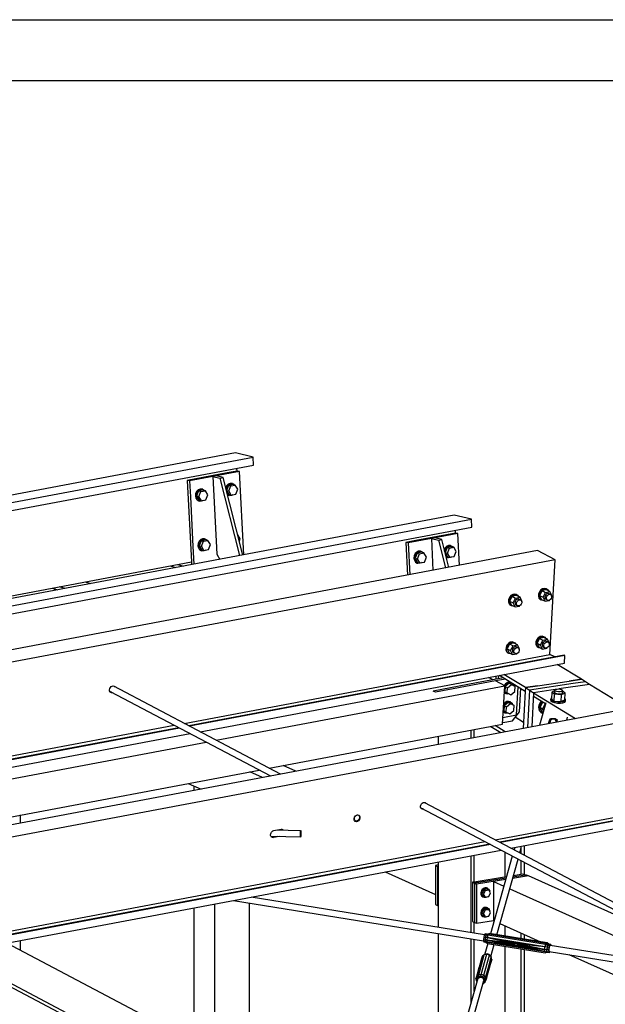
# Paper-space layout 'A0 Advance Steel' of a CAD drawing. Header units: millimetres. Extents: x -21 to 1320, y -7 to 928.
# Tile 70 of 134: x 976 to 995, y 186 to 219. Entities that reach past the tile are written whole.
import ezdxf

# ---------------------------------------------------------------- set-up
doc = ezdxf.new("R2010")
doc.units = ezdxf.units.MM
doc.layers.get('0').update_dxf_attribs({"linetype": 'CONTINUOUS'})
for name, color, linetype in [('AS_Belki', 145, 'CONTINUOUS'), ('AS_Blachy', 30, 'CONTINUOUS'), ('AS_Czesci specjalne', 31, 'CONTINUOUS'), ('AS_Sruby', 9, 'CONTINUOUS')]:
    doc.layers.add(name, color=color, linetype=linetype)

psp = doc.layouts.new('A0 Advance Steel')

# ---------------------------------------------------------------- linework, layer by layer
at = {"color": 3, "ltscale": 0.25}
for points in [[(615.595, 29.995), (615.595, 218.595), (1093.195, 218.595), (1093.195, 29.995), (615.595, 29.995)], [(617.595, 31.995), (617.595, 216.595), (1091.195, 216.595), (1091.195, 31.995), (617.595, 31.995)]]:
    psp.add_lwpolyline(points, dxfattribs=at)
at = {"layer": 'AS_Belki', "linetype": 'Continuous', "ltscale": 0.25}
for p, q in [((983.085, 204.375), (955.269, 199.134)), ((955.269, 198.892), (983.658, 204.241)), ((983.658, 204.241), (983.085, 204.375)), ((983.671, 203.979), (983.658, 204.241)), ((955.269, 198.629), (983.671, 203.979)), ((983.134, 203.783), (983.129, 203.877)), ((990.257, 202.334), (955.269, 195.742)), ((990.83, 202.2), (990.257, 202.334)), ((955.269, 195.5), (990.83, 202.2)), ((990.843, 201.939), (990.83, 202.2)), ((955.269, 195.237), (990.843, 201.939)), ((990.306, 201.749), (990.301, 201.837)), ((992.995, 201.17), (955.269, 194.063)), ((993.568, 200.868), (992.995, 201.17)), ((993.568, 200.868), (955.269, 193.653)), ((971.784, 198.943), (981.635, 200.799)), ((980.939, 200.668), (981.128, 200.614)), ((981.183, 200.714), (981.372, 200.66)), ((993.402, 197.764), (993.568, 200.868)), ((978.144, 200.142), (978.333, 200.088)), ((977.058, 199.937), (977.247, 199.883)), ((977.491, 199.929), (977.302, 199.983)), ((981.397, 195.502), (993.402, 197.764)), ((993.557, 197.682), (993.402, 197.764)), ((993.872, 197.741), (981.552, 195.42)), ((993.892, 197.731), (981.571, 195.41)), ((981.918, 195.227), (993.878, 197.48)), ((994.433, 196.95), (993.643, 197.436)), ((993.892, 197.731), (993.872, 197.741)), ((993.878, 197.48), (993.892, 197.731)), ((990.991, 196.831), (989.57, 196.563)), ((991.61, 196.893), (989.647, 196.523)), ((991.533, 196.933), (991.386, 197.011)), ((991.916, 196.732), (991.61, 196.893)), ((991.747, 197.079), (992.59, 196.561)), ((992.596, 196.674), (991.893, 197.106)), ((994.032, 196.89), (994.433, 196.95)), ((1000.123, 196.77), (955.269, 188.32)), ((1000.696, 196.468), (955.269, 187.91)), ((978.963, 196.551), (984.227, 193.775)), ((979.015, 196.524), (978.998, 196.521)), ((984.554, 193.837), (979.091, 196.718)), ((982.447, 194.948), (991.916, 196.732)), ((989.647, 196.523), (989.57, 196.563)), ((991.849, 195.477), (991.916, 196.732)), ((992.596, 196.674), (992.59, 196.561)), ((992.596, 196.674), (992.998, 196.735)), ((992.866, 196.507), (992.86, 196.394)), ((993.568, 196.613), (992.866, 196.507)), ((992.866, 196.507), (994.238, 195.661)), ((994.703, 196.783), (993.688, 196.631)), ((995.988, 195.991), (994.703, 196.783)), ((992.86, 196.394), (993.256, 196.15)), ((992.535, 195.535), (992.261, 195.704)), ((993.404, 195.552), (993.389, 195.501)), ((965.081, 192.428), (981.07, 195.44)), ((981.225, 195.359), (965.607, 192.416)), ((981.244, 195.349), (965.672, 192.415)), ((984.182, 194.033), (991.849, 195.477)), ((990.815, 195.016), (990.815, 195.283)), ((990.918, 195.036), (990.918, 195.302)), ((991.459, 195.404), (991.791, 195.2)), ((991.936, 195.228), (991.604, 195.431)), ((967.888, 192.584), (981.591, 195.166)), ((968.649, 192.348), (982.12, 194.886)), ((989.731, 195.078), (989.731, 194.812)), ((974.54, 192.216), (983.855, 193.971)), ((983.965, 193.726), (983.547, 193.913)), ((985.058, 193.932), (984.641, 194.119)), ((981.532, 193.534), (981.95, 193.346)), ((981.716, 193.451), (981.716, 193.302)), ((991.601, 191.681), (1000.531, 193.364)), ((1001.001, 193.341), (991.756, 191.599)), ((1001.02, 193.331), (991.775, 191.589)), ((992.122, 191.406), (1001.007, 193.08)), ((989.168, 192.73), (1001.69, 186.126)), ((1002.017, 186.187), (989.296, 192.897)), ((976.029, 192.231), (976.029, 192.497)), ((986.986, 192.32), (987.002, 192.311)), ((987.133, 192.476), (987.114, 192.486)), ((984.338, 191.982), (984.578, 192.027)), ((985.22, 191.977), (984.409, 191.996)), ((955.269, 184.836), (991.274, 191.62)), ((984.251, 191.798), (985.219, 191.776)), ((984.45, 191.793), (984.306, 191.766)), ((984.306, 191.766), (984.326, 191.756)), ((984.515, 191.792), (984.326, 191.756)), ((991.429, 191.538), (955.269, 184.726)), ((991.448, 191.528), (955.269, 184.712)), ((955.575, 184.521), (991.795, 191.345)), ((992.244, 191.429), (992.223, 191.353)), ((992.412, 191.254), (992.473, 191.473)), ((992.457, 191.23), (992.457, 191.416)), ((992.561, 191.175), (992.561, 191.489)), ((990.815, 188.635), (990.815, 191.16)), ((990.918, 190.296), (990.918, 191.18)), ((992.166, 191.149), (991.448, 188.598)), ((991.656, 188.565), (992.354, 191.05)), ((991.936, 190.457), (991.936, 191.27)), ((992.457, 190.54), (992.457, 190.995)), ((989.731, 190.956), (989.731, 188.81)), ((992.561, 190.528), (992.561, 190.941)), ((987.998, 190.63), (989.641, 189.891)), ((991.948, 190.376), (991.548, 190.313)), ((992.696, 190.494), (992.175, 190.412)), ((997.514, 188.328), (992.696, 190.494)), ((991.548, 190.313), (991.887, 190.16)), ((991.548, 190.313), (991.548, 189.028)), ((992.08, 190.074), (997.778, 187.511)), ((983.017, 189.691), (991.221, 188.367)), ((991.254, 188.564), (983.596, 189.8)), ((981.716, 189.446), (981.716, 185.05)), ((982.393, 189.574), (982.393, 184.693)), ((983.542, 184.087), (983.542, 189.607)), ((990.918, 188.619), (990.918, 188.977)), ((991.548, 189.028), (991.567, 189.02)), ((991.759, 188.933), (993.095, 188.333)), ((991.936, 188.52), (991.936, 188.854)), ((989.731, 188.608), (989.731, 183.873)), ((990.815, 186.347), (990.815, 188.433)), ((990.918, 186.714), (990.918, 188.416)), ((992.457, 188.435), (992.457, 188.619)), ((992.561, 188.419), (992.561, 188.573)), ((985.47, 183.07), (975.576, 188.289)), ((976.029, 188.05), (976.029, 188.375)), ((991.359, 188.28), (991.255, 187.911)), ((991.456, 187.855), (991.566, 188.246)), ((991.936, 184.288), (991.936, 188.187)), ((992.457, 184.386), (992.457, 188.102)), ((992.561, 184.406), (992.561, 188.086)), ((999.628, 187.213), (993.407, 188.217)), ((973.668, 187.93), (983.563, 182.711)), ((973.831, 187.96), (983.725, 182.741)), ((993.376, 188.019), (1000.181, 186.921)), ((994.024, 187.915), (999.092, 185.636)), ((991.035, 187.128), (990.141, 183.95)), ((990.37, 183.993), (991.235, 187.068))]:
    psp.add_line(p, q, dxfattribs=at)
at = {"layer": 'AS_Belki', "linetype": 'Continuous', "ltscale": 0.25, "extrusion": (0.573065, -0.302263, 0.761731)}
for centre, radius in [((630.664, -596.674, 507.504), 0.12), ((630.671, -596.67, 507.5), 0.107)]:
    psp.add_circle(centre, radius, dxfattribs=at)
at = {"layer": 'AS_Belki', "linetype": 'Continuous', "ltscale": 0.25, "extrusion": (0.997846, -0.022324, 0.061693)}
psp.add_circle((213.864, -60.501, 978.813), 0.107, dxfattribs=at)
at = {"layer": 'AS_Belki', "linetype": 'Continuous', "ltscale": 0.25, "extrusion": (-0.573065, 0.302263, -0.761731)}
for centre, start, end in [((-630.664, -589.765, -501.627), 325.3406, 198.3), ((-630.664, -589.748, -501.613), 325.3406, 2.6224), ((-630.664, -589.748, -501.613), 196.5307, 198.3), ((-632.045, -597.998, -508.629), 325.3404, 198.3002), ((-632.045, -597.981, -508.615), 325.3404, 2.6225), ((-632.045, -597.981, -508.615), 196.5308, 198.3002), ((-630.664, -596.658, -507.49), 318.0702, 2.6225), ((-630.664, -596.658, -507.49), 196.5308, 198.3001), ((-628.931, -595.013, -506.091), 328.8074, 148.8074), ((-629.083, -595.159, -506.215), 148.8074, 203.7329), ((-629.083, -595.142, -506.201), 196.5308, 209.7557), ((-628.931, -594.997, -506.077), 328.8074, 2.6225)]:
    psp.add_arc(centre, 0.12, start, end, dxfattribs=at)
at = {"layer": 'AS_Belki', "linetype": 'Continuous', "ltscale": 0.25, "extrusion": (-0.092839, -0.330133, 0.939358)}
psp.add_arc((903.475, 429.475, -156.792), 0.107, 16.4079, 191.9111, dxfattribs=at)
at = {"layer": 'AS_Blachy', "linetype": 'Continuous', "ltscale": 0.25}
for p, q in [((982.807, 203.721), (981.498, 203.475)), ((982.338, 203.601), (981.574, 203.457)), ((982.447, 203.623), (982.338, 203.602)), ((982.338, 203.602), (982.468, 201.057)), ((982.338, 203.602), (982.567, 203.548)), ((982.676, 203.569), (982.447, 203.623)), ((983.21, 203.765), (982.45, 203.622)), ((983.134, 203.783), (982.807, 203.721)), ((983.21, 203.765), (983.134, 203.783)), ((983.35, 201.033), (983.21, 203.765)), ((981.498, 203.475), (981.635, 200.799)), ((981.574, 203.457), (981.498, 203.475)), ((981.574, 203.457), (981.601, 202.935)), ((982.567, 203.548), (982.676, 203.569)), ((982.567, 203.548), (983.213, 201.007)), ((983.322, 201.027), (982.676, 203.569)), ((981.601, 202.935), (981.685, 201.303)), ((990.306, 201.749), (988.997, 201.502)), ((990.382, 201.731), (989.51, 201.566)), ((990.382, 201.731), (990.306, 201.749)), ((990.436, 200.688), (990.382, 201.731)), ((988.997, 201.502), (988.67, 201.441)), ((988.67, 201.441), (988.725, 200.366)), ((988.746, 201.423), (988.67, 201.441)), ((989.51, 201.566), (988.746, 201.423)), ((988.746, 201.423), (988.8, 200.38)), ((989.619, 201.587), (989.51, 201.566)), ((989.51, 201.566), (989.563, 200.524)), ((989.51, 201.566), (989.739, 201.513)), ((989.848, 201.533), (989.619, 201.587)), ((989.739, 201.513), (989.848, 201.533)), ((989.739, 201.513), (989.971, 200.601)), ((990.08, 200.621), (989.848, 201.533)), ((981.685, 201.303), (981.714, 200.725)), ((982.468, 201.057), (982.564, 200.885)), ((981.635, 200.799), (981.64, 200.711)), ((991.879, 196.998), (990.991, 196.831)), ((991.947, 196.956), (991.61, 196.893)), ((991.629, 197.057), (991.624, 196.95)), ((991.709, 197.072), (991.703, 196.965)), ((994.166, 196.806), (992.731, 196.591)), ((992.998, 196.735), (994.032, 196.89)), ((994.433, 196.95), (994.032, 196.89)), ((994.568, 196.867), (994.166, 196.806)), ((994.568, 196.867), (994.433, 196.95)), ((994.703, 196.783), (994.568, 196.867)), ((992.306, 195.782), (992.356, 196.705)), ((992.401, 195.88), (992.442, 196.652)), ((992.59, 196.561), (992.525, 195.339)), ((992.596, 196.674), (992.59, 196.561)), ((992.998, 196.735), (992.596, 196.674)), ((992.596, 196.674), (992.731, 196.591)), ((992.731, 196.591), (992.666, 195.365)), ((992.731, 196.591), (992.866, 196.507)), ((992.866, 196.507), (992.806, 195.392)), ((993.265, 196.179), (993.057, 195.439)), ((992.169, 195.588), (992.401, 195.88)), ((991.851, 195.528), (992.169, 195.588)), ((991.86, 195.698), (992.306, 195.782)), ((993.357, 195.495), (993.396, 195.633)), ((993.396, 195.633), (993.389, 195.501)), ((993.393, 195.514), (993.396, 195.633)), ((993.634, 195.614), (993.615, 195.544)), ((993.634, 195.614), (993.63, 195.599)), ((993.951, 195.607), (993.979, 195.705)), ((989.731, 190.855), (989.641, 190.841)), ((989.641, 190.841), (989.709, 190.81)), ((989.641, 190.841), (989.641, 189.557)), ((989.731, 190.814), (989.709, 190.81)), ((989.709, 190.81), (989.731, 190.8)), ((989.709, 190.81), (989.709, 189.526)), ((991.973, 190.463), (990.918, 190.296)), ((991.96, 190.42), (990.929, 190.257)), ((991.948, 190.376), (990.996, 190.226)), ((992.696, 190.494), (992.175, 190.412)), ((992.583, 190.518), (992.187, 190.456)), ((992.583, 190.518), (992.187, 190.456)), ((992.515, 190.549), (992.2, 190.499)), ((992.583, 190.518), (992.515, 190.549)), ((992.628, 190.525), (992.583, 190.518)), ((992.696, 190.494), (992.628, 190.525)), ((990.918, 190.296), (990.861, 190.287)), ((990.861, 190.287), (990.929, 190.257)), ((990.861, 190.287), (990.861, 189.003)), ((990.929, 190.257), (990.996, 190.226)), ((990.929, 190.257), (990.929, 188.972)), ((990.996, 190.226), (990.996, 188.941)), ((989.641, 189.557), (989.709, 189.526)), ((989.709, 189.526), (989.731, 189.516)), ((990.861, 189.003), (990.929, 188.972)), ((990.929, 188.972), (990.996, 188.941)), ((990.996, 188.941), (991.548, 189.028))]:
    psp.add_line(p, q, dxfattribs=at)
at = {"layer": 'AS_Blachy', "linetype": 'Continuous', "ltscale": 0.25, "extrusion": (-0.050137, -0.940686, -0.335555)}
psp.add_arc((981.695, -83.293, -233.832), 0.12, 184.3154, 4.3027, dxfattribs=at)
at = {"layer": 'AS_Czesci specjalne', "linetype": 'Continuous', "ltscale": 0.25}
for p, q in [((991.227, 188.49), (991.218, 188.422)), ((991.218, 188.422), (991.221, 188.364)), ((991.281, 188.411), (991.218, 188.422)), ((991.245, 188.55), (991.227, 188.49)), ((991.29, 188.48), (991.227, 188.49)), ((991.268, 188.587), (991.245, 188.55)), ((991.309, 188.54), (991.245, 188.55)), ((991.288, 188.591), (991.268, 188.587)), ((991.268, 188.587), (991.331, 188.577)), ((991.281, 188.411), (991.29, 188.48)), ((991.284, 188.354), (991.281, 188.411)), ((991.334, 188.391), (991.281, 188.411)), ((991.345, 188.582), (991.288, 188.591)), ((991.29, 188.48), (991.309, 188.54)), ((991.345, 188.476), (991.29, 188.48)), ((991.309, 188.54), (991.331, 188.577)), ((991.368, 188.552), (991.309, 188.54)), ((991.396, 188.598), (991.331, 188.577)), ((991.345, 188.476), (991.334, 188.391)), ((991.334, 188.391), (991.337, 188.32)), ((991.334, 188.391), (992.243, 188.21)), ((991.334, 188.391), (992.232, 188.227)), ((992.229, 188.247), (991.334, 188.391)), ((992.234, 188.266), (991.334, 188.391)), ((992.247, 188.281), (991.334, 188.391)), ((991.368, 188.552), (991.345, 188.476)), ((991.345, 188.476), (992.247, 188.281)), ((992.265, 188.29), (991.345, 188.476)), ((992.285, 188.291), (991.345, 188.476)), ((993.237, 188.171), (991.345, 188.476)), ((991.396, 188.598), (991.368, 188.552)), ((993.259, 188.247), (991.368, 188.552)), ((991.421, 188.603), (991.396, 188.598)), ((991.396, 188.598), (993.287, 188.293)), ((993.313, 188.297), (991.421, 188.603)), ((991.221, 188.364), (991.234, 188.333)), ((991.284, 188.354), (991.221, 188.364)), ((991.234, 188.333), (991.297, 188.323)), ((991.297, 188.323), (991.284, 188.354)), ((991.337, 188.32), (991.284, 188.354)), ((991.297, 188.323), (991.353, 188.281)), ((991.337, 188.32), (991.353, 188.281)), ((991.337, 188.32), (993.228, 188.014)), ((992.28, 188.191), (991.337, 188.32)), ((992.26, 188.198), (991.337, 188.32)), ((992.243, 188.21), (991.337, 188.32)), ((991.353, 188.281), (993.245, 187.975)), ((992.234, 188.266), (992.229, 188.247)), ((992.246, 188.263), (992.229, 188.247)), ((992.229, 188.247), (992.232, 188.227)), ((992.246, 188.263), (992.232, 188.227)), ((992.232, 188.227), (992.25, 188.243)), ((992.232, 188.227), (992.243, 188.21)), ((992.252, 188.282), (992.234, 188.266)), ((992.247, 188.281), (992.234, 188.266)), ((992.234, 188.266), (992.246, 188.263)), ((992.25, 188.243), (992.243, 188.21)), ((992.243, 188.21), (992.261, 188.227)), ((992.243, 188.21), (992.26, 188.198)), ((992.246, 188.263), (992.252, 188.282)), ((992.25, 188.243), (992.246, 188.263)), ((992.247, 188.281), (992.265, 188.29)), ((992.247, 188.281), (992.252, 188.282)), ((992.261, 188.227), (992.25, 188.243)), ((992.252, 188.282), (992.254, 188.284)), ((992.315, 188.273), (992.252, 188.283)), ((992.31, 188.277), (992.256, 188.286)), ((992.261, 188.227), (992.26, 188.198)), ((992.278, 188.215), (992.26, 188.198)), ((992.26, 188.198), (992.298, 188.209)), ((992.26, 188.198), (992.28, 188.191)), ((992.327, 188.217), (992.261, 188.228)), ((992.278, 188.215), (992.261, 188.227)), ((992.305, 188.283), (992.263, 188.289)), ((992.265, 188.29), (992.285, 188.291)), ((992.298, 188.209), (992.278, 188.215)), ((992.298, 188.209), (992.28, 188.191)), ((992.28, 188.191), (993.228, 188.014)), ((992.28, 188.191), (992.299, 188.191)), ((992.285, 188.291), (992.304, 188.284)), ((993.237, 188.171), (992.285, 188.291)), ((992.298, 188.209), (992.299, 188.191)), ((992.317, 188.209), (992.298, 188.209)), ((992.299, 188.191), (992.317, 188.209)), ((992.299, 188.191), (992.315, 188.199)), ((993.228, 188.014), (992.299, 188.191)), ((992.304, 188.284), (992.318, 188.27)), ((993.237, 188.171), (992.304, 188.284)), ((992.325, 188.212), (992.315, 188.199)), ((992.317, 188.209), (992.315, 188.199)), ((993.228, 188.014), (992.315, 188.199)), ((992.315, 188.199), (993.225, 188.086)), ((992.325, 188.212), (992.317, 188.209)), ((992.318, 188.27), (992.327, 188.251)), ((993.225, 188.086), (992.318, 188.27)), ((993.237, 188.171), (992.318, 188.27)), ((992.33, 188.23), (992.325, 188.212)), ((993.225, 188.086), (992.325, 188.212)), ((992.327, 188.251), (992.33, 188.23)), ((993.225, 188.086), (992.327, 188.251)), ((993.225, 188.086), (992.33, 188.23)), ((993.225, 188.086), (993.237, 188.171)), ((993.228, 188.014), (993.225, 188.086)), ((993.299, 188.086), (993.225, 188.086)), ((993.259, 188.247), (993.237, 188.171)), ((993.308, 188.154), (993.237, 188.171)), ((993.287, 188.293), (993.259, 188.247)), ((993.326, 188.215), (993.259, 188.247)), ((993.313, 188.297), (993.287, 188.293)), ((993.287, 188.293), (993.348, 188.252)), ((993.308, 188.154), (993.299, 188.086)), ((993.301, 188.029), (993.299, 188.086)), ((993.362, 188.076), (993.299, 188.086)), ((993.326, 188.215), (993.308, 188.154)), ((993.371, 188.144), (993.308, 188.154)), ((993.369, 188.255), (993.313, 188.297)), ((993.348, 188.252), (993.326, 188.215)), ((993.389, 188.205), (993.326, 188.215)), ((993.369, 188.255), (993.348, 188.252)), ((993.348, 188.252), (993.411, 188.242)), ((993.371, 188.144), (993.362, 188.076)), ((993.362, 188.076), (993.364, 188.018)), ((993.368, 188.082), (993.376, 188.14)), ((993.37, 188.033), (993.368, 188.082)), ((993.432, 188.245), (993.369, 188.255)), ((993.389, 188.205), (993.371, 188.144)), ((993.376, 188.14), (993.392, 188.191)), ((993.411, 188.242), (993.389, 188.205)), ((993.392, 188.191), (993.41, 188.223)), ((993.41, 188.223), (993.428, 188.226)), ((993.432, 188.245), (993.411, 188.242)), ((993.428, 188.226), (993.433, 188.213)), ((993.445, 188.214), (993.432, 188.245)), ((993.445, 188.211), (993.445, 188.214)), ((990.998, 187.197), (991.184, 187.857)), ((991.062, 187.25), (991.247, 187.91)), ((991.184, 187.857), (991.074, 187.498)), ((991.157, 187.781), (991.074, 187.498)), ((991.184, 187.857), (991.076, 187.503)), ((991.184, 187.857), (991.076, 187.5)), ((991.146, 187.264), (991.331, 187.924)), ((991.184, 187.857), (991.157, 187.781)), ((991.247, 187.91), (991.184, 187.857)), ((991.227, 187.237), (991.413, 187.897)), ((991.331, 187.924), (991.247, 187.91)), ((991.275, 187.925), (991.258, 187.912)), ((991.275, 187.925), (991.272, 187.914)), ((991.342, 187.937), (991.275, 187.925)), ((991.471, 187.835), (991.285, 187.174)), ((991.413, 187.897), (991.331, 187.924)), ((991.338, 187.922), (991.342, 187.937)), ((991.407, 187.915), (991.342, 187.937)), ((991.39, 187.475), (991.471, 187.835)), ((991.393, 187.478), (991.471, 187.835)), ((991.393, 187.402), (991.489, 187.755)), ((991.397, 187.473), (991.471, 187.835)), ((991.489, 187.755), (991.397, 187.473)), ((991.398, 187.421), (991.489, 187.755)), ((991.489, 187.755), (991.4, 187.46)), ((991.401, 187.442), (991.489, 187.755)), ((991.403, 187.9), (991.407, 187.915)), ((991.454, 187.865), (991.407, 187.915)), ((991.471, 187.835), (991.413, 187.897)), ((991.451, 187.856), (991.454, 187.865)), ((991.457, 187.849), (991.454, 187.865)), ((991.489, 187.755), (991.471, 187.835)), ((993.301, 188.029), (993.228, 188.014)), ((993.228, 188.014), (993.245, 187.975)), ((993.315, 187.997), (993.245, 187.975)), ((993.245, 187.975), (993.27, 187.98)), ((993.27, 187.98), (993.321, 187.996)), ((993.315, 187.997), (993.301, 188.029)), ((993.364, 188.018), (993.301, 188.029)), ((993.315, 187.997), (993.378, 187.987)), ((993.364, 188.018), (993.378, 187.987)), ((993.382, 188.007), (993.37, 188.033)), ((993.378, 187.987), (993.398, 187.991)), ((993.379, 188.013), (993.399, 188.009)), ((993.399, 188.009), (993.382, 188.007)), ((993.398, 187.991), (993.412, 188.014)), ((993.403, 188.015), (993.399, 188.009)), ((991.067, 187.473), (990.972, 187.12)), ((990.998, 187.197), (991.076, 187.5)), ((991.072, 187.489), (990.998, 187.197)), ((991.067, 187.473), (990.998, 187.197)), ((991.072, 187.489), (991.067, 187.473)), ((991.074, 187.498), (991.071, 187.486)), ((991.076, 187.5), (991.072, 187.489)), ((991.076, 187.503), (991.074, 187.498)), ((991.075, 187.498), (991.074, 187.498)), ((991.074, 187.498), (991.075, 187.498)), ((991.074, 187.498), (991.075, 187.498)), ((991.076, 187.503), (991.076, 187.5)), ((991.39, 187.475), (991.285, 187.174)), ((991.285, 187.174), (991.389, 187.465)), ((991.285, 187.174), (991.39, 187.448)), ((991.39, 187.448), (991.303, 187.094)), ((991.303, 187.094), (991.391, 187.427)), ((991.389, 187.465), (991.39, 187.475)), ((991.39, 187.448), (991.389, 187.465)), ((991.4, 187.46), (991.389, 187.461)), ((991.389, 187.457), (991.4, 187.46)), ((991.39, 187.475), (991.393, 187.478)), ((991.397, 187.473), (991.39, 187.473)), ((991.39, 187.471), (991.397, 187.473)), ((991.391, 187.427), (991.39, 187.448)), ((991.39, 187.443), (991.401, 187.442)), ((991.391, 187.407), (991.391, 187.427)), ((991.398, 187.421), (991.391, 187.425)), ((991.391, 187.422), (991.398, 187.421)), ((991.397, 187.473), (991.393, 187.478)), ((991.393, 187.402), (991.398, 187.421)), ((991.4, 187.46), (991.397, 187.473)), ((991.398, 187.421), (991.401, 187.442)), ((991.401, 187.442), (991.4, 187.46)), ((990.972, 187.12), (990.998, 187.197)), ((990.972, 187.12), (990.99, 187.04)), ((990.972, 187.12), (990.999, 187.096)), ((991.013, 187.135), (990.992, 187.074)), ((990.999, 187.096), (990.992, 187.074)), ((991.062, 187.25), (990.998, 187.197)), ((990.998, 187.197), (991.02, 187.157)), ((990.999, 187.096), (991.02, 187.157)), ((991.012, 187.072), (991.03, 187.124)), ((991.064, 187.177), (991.013, 187.135)), ((991.02, 187.157), (991.013, 187.135)), ((991.02, 187.157), (991.071, 187.199)), ((991.03, 187.124), (991.074, 187.16)), ((991.146, 187.264), (991.062, 187.25)), ((991.071, 187.199), (991.062, 187.25)), ((991.064, 187.177), (991.071, 187.199)), ((991.132, 187.189), (991.064, 187.177)), ((991.138, 187.211), (991.071, 187.199)), ((991.074, 187.16), (991.131, 187.17)), ((991.131, 187.17), (991.186, 187.151)), ((991.132, 187.189), (991.138, 187.211)), ((991.197, 187.167), (991.132, 187.189)), ((991.138, 187.211), (991.146, 187.264)), ((991.203, 187.189), (991.138, 187.211)), ((991.227, 187.237), (991.146, 187.264)), ((991.186, 187.151), (991.225, 187.109)), ((991.197, 187.167), (991.203, 187.189)), ((991.243, 187.117), (991.197, 187.167)), ((991.203, 187.189), (991.227, 187.237)), ((991.203, 187.189), (991.249, 187.139)), ((991.225, 187.109), (991.238, 187.054)), ((991.285, 187.174), (991.227, 187.237)), ((991.243, 187.117), (991.249, 187.139)), ((991.258, 187.053), (991.243, 187.117)), ((991.249, 187.139), (991.285, 187.174)), ((991.249, 187.139), (991.264, 187.075)), ((991.264, 187.075), (991.303, 187.094)), ((991.277, 187.018), (991.303, 187.094)), ((991.285, 187.174), (991.303, 187.094)), ((991.303, 187.094), (991.391, 187.407)), ((991.303, 187.094), (991.389, 187.389)), ((991.303, 187.094), (991.386, 187.377)), ((991.386, 187.377), (991.389, 187.389)), ((991.389, 187.389), (991.391, 187.407)), ((991.389, 187.389), (991.393, 187.402)), ((991.39, 187.402), (991.393, 187.402)), ((991.39, 187.401), (991.393, 187.402)), ((991.393, 187.402), (991.391, 187.403)), ((990.99, 187.04), (991.003, 187.026)), ((990.99, 187.04), (991.001, 187.036)), ((990.992, 187.074), (991.004, 187.02)), ((991.015, 187.059), (991.012, 187.072)), ((991.205, 186.964), (991.213, 186.965)), ((991.206, 186.967), (991.236, 186.992)), ((991.207, 186.967), (991.213, 186.965)), ((991.213, 186.965), (991.277, 187.018)), ((991.22, 187.002), (991.215, 186.999)), ((991.22, 187.002), (991.236, 187.061)), ((991.236, 187.061), (991.22, 187.002)), ((991.236, 187.06), (991.22, 187.002)), ((991.237, 187.059), (991.22, 187.002)), ((991.238, 187.054), (991.22, 187.002)), ((991.236, 186.992), (991.258, 187.053)), ((991.244, 187.014), (991.277, 187.018)), ((991.258, 187.053), (991.264, 187.075))]:
    psp.add_line(p, q, dxfattribs=at)
at = {"layer": 'AS_Sruby', "linetype": 'Continuous', "ltscale": 0.25}
for p, q in [((982.852, 203.313), (982.787, 203.148)), ((982.998, 203.341), (982.852, 203.313)), ((982.852, 203.313), (982.929, 203.295)), ((982.863, 203.131), (982.929, 203.295)), ((982.929, 203.295), (983.074, 203.323)), ((982.986, 203.369), (982.963, 203.374)), ((983.074, 203.323), (982.998, 203.341)), ((983.155, 203.185), (983.074, 203.323)), ((981.871, 203.128), (981.805, 202.964)), ((981.805, 202.964), (981.886, 202.826)), ((981.805, 202.964), (981.882, 202.946)), ((982.016, 203.156), (981.871, 203.128)), ((981.871, 203.128), (981.947, 203.111)), ((981.882, 202.946), (981.947, 203.111)), ((981.962, 202.808), (981.882, 202.946)), ((981.947, 203.111), (982.093, 203.138)), ((982.005, 203.184), (981.982, 203.189)), ((982.093, 203.138), (982.016, 203.156)), ((982.174, 203.001), (982.093, 203.138)), ((982.108, 202.836), (982.174, 203.001)), ((982.787, 203.148), (982.868, 203.011)), ((982.787, 203.148), (982.863, 203.131)), ((982.857, 202.989), (982.879, 202.983)), ((982.944, 202.993), (982.863, 203.131)), ((982.868, 203.011), (982.944, 202.993)), ((982.944, 202.993), (983.09, 203.021)), ((983.09, 203.021), (983.155, 203.185)), ((981.875, 202.804), (981.898, 202.798)), ((981.886, 202.826), (981.962, 202.808)), ((981.962, 202.808), (982.108, 202.836)), ((983.158, 201.691), (983.153, 201.693)), ((983.153, 201.691), (983.158, 201.691)), ((983.239, 201.554), (983.158, 201.691)), ((981.954, 201.497), (981.889, 201.332)), ((981.889, 201.332), (981.97, 201.195)), ((981.889, 201.332), (981.965, 201.314)), ((982.1, 201.524), (981.954, 201.497)), ((981.954, 201.497), (982.031, 201.479)), ((981.965, 201.314), (982.031, 201.479)), ((982.046, 201.177), (981.965, 201.314)), ((982.031, 201.479), (982.176, 201.507)), ((982.088, 201.552), (982.065, 201.558)), ((982.176, 201.507), (982.1, 201.524)), ((982.257, 201.369), (982.176, 201.507)), ((982.192, 201.204), (982.257, 201.369)), ((983.208, 201.476), (983.239, 201.554)), ((990.158, 201.329), (990.135, 201.334)), ((981.959, 201.172), (981.981, 201.167)), ((981.97, 201.195), (982.046, 201.177)), ((982.046, 201.177), (982.192, 201.204)), ((989.043, 201.089), (988.978, 200.924)), ((989.189, 201.116), (989.043, 201.089)), ((989.043, 201.089), (989.119, 201.071)), ((989.054, 200.906), (989.119, 201.071)), ((989.119, 201.071), (989.265, 201.098)), ((989.177, 201.144), (989.154, 201.149)), ((989.265, 201.098), (989.189, 201.116)), ((989.346, 200.961), (989.265, 201.098)), ((990.024, 201.274), (989.959, 201.109)), ((989.959, 201.109), (990.04, 200.971)), ((989.959, 201.109), (990.035, 201.091)), ((990.17, 201.301), (990.024, 201.274)), ((990.024, 201.274), (990.101, 201.256)), ((990.035, 201.091), (990.101, 201.256)), ((990.116, 200.953), (990.035, 201.091)), ((990.101, 201.256), (990.247, 201.283)), ((990.247, 201.283), (990.17, 201.301)), ((990.327, 201.146), (990.247, 201.283)), ((990.262, 200.981), (990.327, 201.146)), ((988.978, 200.924), (989.058, 200.786)), ((988.978, 200.924), (989.054, 200.906)), ((989.047, 200.764), (989.07, 200.759)), ((989.135, 200.769), (989.054, 200.906)), ((989.058, 200.786), (989.135, 200.769)), ((989.135, 200.769), (989.28, 200.796)), ((989.28, 200.796), (989.346, 200.961)), ((990.029, 200.949), (990.052, 200.944)), ((990.04, 200.971), (990.116, 200.953)), ((990.116, 200.953), (990.262, 200.981)), ((992.306, 199.702), (992.16, 199.675)), ((992.324, 199.717), (992.301, 199.729)), ((992.419, 199.643), (992.306, 199.702)), ((993.141, 199.86), (993.061, 199.701)), ((993.061, 199.701), (993.126, 199.569)), ((993.061, 199.701), (993.174, 199.641)), ((993.287, 199.887), (993.141, 199.86)), ((993.141, 199.86), (993.255, 199.8)), ((993.174, 199.641), (993.255, 199.8)), ((993.255, 199.8), (993.4, 199.828)), ((993.306, 199.902), (993.283, 199.914)), ((993.4, 199.828), (993.287, 199.887)), ((993.409, 199.74), (993.358, 199.767)), ((993.466, 199.696), (993.4, 199.828)), ((993.456, 199.677), (993.466, 199.696)), ((992.16, 199.675), (992.079, 199.516)), ((992.079, 199.516), (992.144, 199.384)), ((992.079, 199.516), (992.192, 199.456)), ((992.103, 199.382), (992.126, 199.37)), ((992.144, 199.384), (992.258, 199.325)), ((992.16, 199.675), (992.273, 199.615)), ((992.192, 199.456), (992.273, 199.615)), ((992.258, 199.325), (992.192, 199.456)), ((992.273, 199.615), (992.419, 199.643)), ((992.3, 199.385), (992.351, 199.358)), ((992.428, 199.556), (992.377, 199.583)), ((992.484, 199.511), (992.419, 199.643)), ((992.474, 199.492), (992.484, 199.511)), ((993.085, 199.567), (993.107, 199.555)), ((993.126, 199.569), (993.239, 199.509)), ((993.239, 199.509), (993.174, 199.641)), ((993.239, 199.509), (993.385, 199.537)), ((993.281, 199.569), (993.333, 199.542)), ((993.385, 199.537), (993.393, 199.552)), ((992.258, 199.325), (992.403, 199.352)), ((992.403, 199.352), (992.411, 199.367)), ((992.076, 198.107), (991.996, 197.948)), ((992.222, 198.134), (992.076, 198.107)), ((992.076, 198.107), (992.189, 198.047)), ((992.241, 198.149), (992.218, 198.161)), ((992.335, 198.075), (992.222, 198.134)), ((993.058, 198.292), (992.977, 198.133)), ((992.977, 198.133), (993.042, 198.001)), ((992.977, 198.133), (993.09, 198.073)), ((993.204, 198.319), (993.058, 198.292)), ((993.058, 198.292), (993.171, 198.232)), ((993.09, 198.073), (993.171, 198.232)), ((993.171, 198.232), (993.317, 198.26)), ((993.222, 198.334), (993.199, 198.346)), ((993.317, 198.26), (993.204, 198.319)), ((993.326, 198.173), (993.275, 198.2)), ((993.382, 198.128), (993.317, 198.26)), ((993.372, 198.109), (993.382, 198.128)), ((991.996, 197.948), (992.061, 197.816)), ((991.996, 197.948), (992.109, 197.888)), ((992.019, 197.814), (992.042, 197.802)), ((992.061, 197.816), (992.174, 197.757)), ((992.109, 197.888), (992.189, 198.047)), ((992.174, 197.757), (992.109, 197.888)), ((992.174, 197.757), (992.32, 197.784)), ((992.189, 198.047), (992.335, 198.075)), ((992.216, 197.817), (992.268, 197.79)), ((992.344, 197.988), (992.293, 198.015)), ((992.32, 197.784), (992.328, 197.8)), ((992.401, 197.943), (992.335, 198.075)), ((992.391, 197.924), (992.401, 197.943)), ((993.001, 197.999), (993.024, 197.987)), ((993.042, 198.001), (993.156, 197.942)), ((993.156, 197.942), (993.09, 198.073)), ((993.156, 197.942), (993.301, 197.969)), ((993.198, 198.002), (993.249, 197.975)), ((993.301, 197.969), (993.309, 197.985)), ((992.061, 196.817), (991.93, 196.709)), ((992.061, 196.817), (992.138, 196.777)), ((992.183, 196.757), (992.061, 196.817)), ((992.152, 196.823), (992.129, 196.835)), ((991.93, 196.709), (991.922, 196.542)), ((991.922, 196.542), (991.998, 196.501)), ((991.93, 196.709), (992.007, 196.669)), ((991.93, 196.488), (991.953, 196.476)), ((991.998, 196.501), (992.007, 196.669)), ((991.998, 196.501), (992.12, 196.441)), ((992.007, 196.669), (992.138, 196.777)), ((992.12, 196.441), (992.251, 196.549)), ((992.138, 196.777), (992.26, 196.717)), ((992.26, 196.717), (992.183, 196.757)), ((992.251, 196.549), (992.26, 196.717)), ((993.464, 196.531), (993.451, 196.305)), ((993.552, 196.569), (993.464, 196.531)), ((993.555, 196.46), (993.464, 196.531)), ((993.553, 196.597), (993.549, 196.524)), ((993.9, 196.497), (993.774, 196.442)), ((993.815, 196.503), (993.818, 196.576)), ((993.9, 196.497), (993.818, 196.561)), ((993.888, 196.271), (993.9, 196.497)), ((992.028, 196.19), (991.897, 196.082)), ((991.973, 196.042), (992.104, 196.15)), ((992.028, 196.19), (992.104, 196.15)), ((992.15, 196.13), (992.028, 196.19)), ((992.118, 196.196), (992.095, 196.208)), ((992.104, 196.15), (992.226, 196.09)), ((993.167, 196.205), (993.067, 196.019)), ((993.154, 195.964), (993.255, 196.151)), ((993.425, 196.307), (993.423, 196.27)), ((993.451, 196.305), (993.543, 196.234)), ((993.543, 196.234), (993.555, 196.46)), ((993.543, 196.234), (993.761, 196.217)), ((993.774, 196.442), (993.555, 196.46)), ((993.774, 196.442), (993.761, 196.217)), ((993.761, 196.217), (993.888, 196.271)), ((993.913, 196.231), (993.915, 196.269)), ((991.897, 196.082), (991.888, 195.915)), ((991.888, 195.915), (991.965, 195.874)), ((991.897, 196.082), (991.973, 196.042)), ((991.897, 195.861), (991.92, 195.849)), ((991.965, 195.874), (991.973, 196.042)), ((991.965, 195.874), (992.086, 195.814)), ((992.086, 195.814), (992.217, 195.922)), ((992.226, 196.09), (992.15, 196.13)), ((992.217, 195.922), (992.226, 196.09)), ((993.067, 196.019), (993.157, 195.844)), ((993.154, 195.964), (993.067, 196.019)), ((993.113, 195.855), (993.14, 195.838)), ((993.187, 195.902), (993.154, 195.964)), ((993.157, 195.844), (993.168, 195.837)), ((991.232, 190.043), (991.174, 189.922)), ((991.225, 189.899), (991.282, 190.02)), ((991.347, 190.061), (991.232, 190.043)), ((991.232, 190.043), (991.282, 190.02)), ((991.282, 190.02), (991.397, 190.038)), ((991.397, 190.038), (991.347, 190.061)), ((991.366, 190.081), (991.349, 190.089)), ((991.455, 189.936), (991.397, 190.038)), ((991.174, 189.922), (991.232, 189.82)), ((991.174, 189.922), (991.225, 189.899)), ((991.196, 189.808), (991.213, 189.8)), ((991.282, 189.797), (991.225, 189.899)), ((991.232, 189.82), (991.282, 189.797)), ((991.282, 189.797), (991.397, 189.815)), ((991.397, 189.815), (991.455, 189.936)), ((991.232, 189.401), (991.174, 189.28)), ((991.225, 189.257), (991.282, 189.378)), ((991.347, 189.419), (991.232, 189.401)), ((991.232, 189.401), (991.282, 189.378)), ((991.282, 189.378), (991.397, 189.396)), ((991.397, 189.396), (991.347, 189.419)), ((991.366, 189.439), (991.349, 189.446)), ((991.455, 189.293), (991.397, 189.396)), ((991.174, 189.28), (991.232, 189.178)), ((991.174, 189.28), (991.225, 189.257)), ((991.196, 189.166), (991.213, 189.158)), ((991.282, 189.155), (991.225, 189.257)), ((991.232, 189.178), (991.282, 189.155)), ((991.282, 189.155), (991.397, 189.173)), ((991.397, 189.173), (991.455, 189.293))]:
    psp.add_line(p, q, dxfattribs=at)
at = {"layer": 'AS_Sruby', "linetype": 'Continuous', "ltscale": 0.25, "extrusion": (0.573065, -0.302263, 0.761731)}
for centre in [(640.023, -598.341, 508.922), (639.401, -597.746, 508.415), (638.597, -598.842, 509.348), (637.975, -598.247, 508.841)]:
    psp.add_circle(centre, 0.107, dxfattribs=at)
at = {"layer": 'AS_Sruby', "linetype": 'Continuous', "ltscale": 0.25, "extrusion": (0.050137, 0.940686, 0.335555)}
psp.add_circle((-981.815, -83.618, 234.746), 0.133, dxfattribs=at)
at = {"layer": 'AS_Sruby', "linetype": 'Continuous', "ltscale": 0.25, "extrusion": (0.573065, -0.134322, 0.808427)}
for centre, start, end in [((422.128, -736.158, 535.979), 357.1763, 83.3155), ((421.724, -735.42, 535.442), 357.1763, 177.1763), ((422.128, -736.158, 535.979), 162.1248, 177.1763), ((420.154, -735.787, 535.709), 357.1763, 177.1763), ((421.778, -742.18, 540.363), 357.1763, 82.9049), ((421.374, -741.441, 539.826), 357.1763, 177.1763), ((421.778, -742.18, 540.363), 162.5677, 177.1763)]:
    psp.add_arc(centre, 0.2, start, end, dxfattribs=at)
at = {"layer": 'AS_Sruby', "linetype": 'Continuous', "ltscale": 0.25, "extrusion": (-0.573065, 0.134322, -0.808427)}
for centre, start, end in [((-422.128, -736.177, -535.993), 83.8226, 208.2936), ((-421.724, -735.439, -535.455), 320.1413, 208.2936), ((-422.128, -736.177, -535.993), 320.1413, 30.9394), ((-420.154, -735.806, -535.722), 320.1413, 208.2936), ((-421.778, -742.199, -540.377), 84.3635, 208.2936), ((-421.374, -741.46, -539.839), 320.1412, 208.2936), ((-421.778, -742.199, -540.377), 320.1412, 30.3296)]:
    psp.add_arc(centre, 0.2, start, end, dxfattribs=at)
at = {"layer": 'AS_Sruby', "linetype": 'Continuous', "ltscale": 0.25, "extrusion": (0.573065, -0.302263, 0.761731)}
for centre, radius, start, end in [((639.401, -597.585, 508.278), 0.2, 357.4426, 177.4426), ((640.023, -598.18, 508.785), 0.2, 357.4426, 177.4426), ((640.023, -598.297, 508.884), 0.107, 8.6926, 188.6926), ((639.401, -597.702, 508.378), 0.107, 8.6926, 188.6926), ((637.975, -598.085, 508.704), 0.2, 357.4426, 177.4426), ((638.597, -598.681, 509.211), 0.2, 357.4426, 177.4426), ((638.597, -598.798, 509.31), 0.107, 8.6926, 188.6926), ((637.975, -598.203, 508.804), 0.107, 8.6926, 188.6926), ((636.761, -598.496, 509.054), 0.2, 357.4426, 87.4426), ((636.761, -598.496, 509.054), 0.2, 164.4515, 177.4426), ((636.191, -598.697, 509.224), 0.2, 357.4426, 77.9338), ((636.191, -598.697, 509.224), 0.2, 164.4515, 177.4426)]:
    psp.add_arc(centre, radius, start, end, dxfattribs=at)
at = {"layer": 'AS_Sruby', "linetype": 'Continuous', "ltscale": 0.25, "extrusion": (-0.573065, 0.302263, -0.761731)}
for centre, start, end in [((-639.401, -597.604, -508.295), 333.5974, 206.6717), ((-640.023, -598.2, -508.801), 333.5974, 206.6717), ((-637.975, -598.105, -508.721), 333.5975, 206.6717), ((-638.597, -598.701, -509.227), 333.5974, 206.6717), ((-636.761, -598.516, -509.07), 87.6322, 218.4074), ((-636.761, -598.516, -509.07), 320.7203, 29.9825), ((-636.191, -598.717, -509.241), 87.6322, 218.4074), ((-636.191, -598.717, -509.241), 320.7203, 29.9825)]:
    psp.add_arc(centre, 0.2, start, end, dxfattribs=at)
at = {"layer": 'AS_Sruby', "linetype": 'Continuous', "ltscale": 0.25, "extrusion": (0.050137, 0.940686, 0.335555)}
for centre, radius, start, end in [((-981.815, -83.594, 234.678), 0.133, 355.6909, 175.6909), ((-981.815, -83.518, 234.465), 0.247, 332.7131, 207.0091), ((-981.815, -83.505, 234.429), 0.247, 355.6909, 175.6909)]:
    psp.add_arc(centre, radius, start, end, dxfattribs=at)
at = {"layer": 'AS_Sruby', "linetype": 'Continuous', "ltscale": 0.25, "extrusion": (0.50565, -0.31357, 0.803736)}
psp.add_arc((690.087, -595.389, 440.751), 0.247, 71.2219, 180.5736, dxfattribs=at)
at = {"layer": 'AS_Sruby', "linetype": 'Continuous', "ltscale": 0.25, "extrusion": (-0.50565, 0.31357, -0.803736)}
psp.add_arc((-690.087, -595.415, -440.77), 0.247, 351.1856, 108.7999, dxfattribs=at)
at = {"layer": 'AS_Sruby', "linetype": 'Continuous', "ltscale": 0.25, "extrusion": (0.508086, -0.230734, 0.829826)}
for centre in [(582.826, -683.795, 459.824), (582.242, -684.016, 459.972)]:
    psp.add_arc(centre, 0.16, 354.9398, 174.9398, dxfattribs=at)
at = {"layer": 'AS_Sruby', "linetype": 'Continuous', "ltscale": 0.25, "extrusion": (-0.508086, 0.230734, -0.829826)}
for centre in [(-582.826, -683.811, -459.834), (-582.242, -684.031, -459.982)]:
    psp.add_arc(centre, 0.16, 308.9392, 230.8555, dxfattribs=at)

doc.saveas('drawing.dxf')
